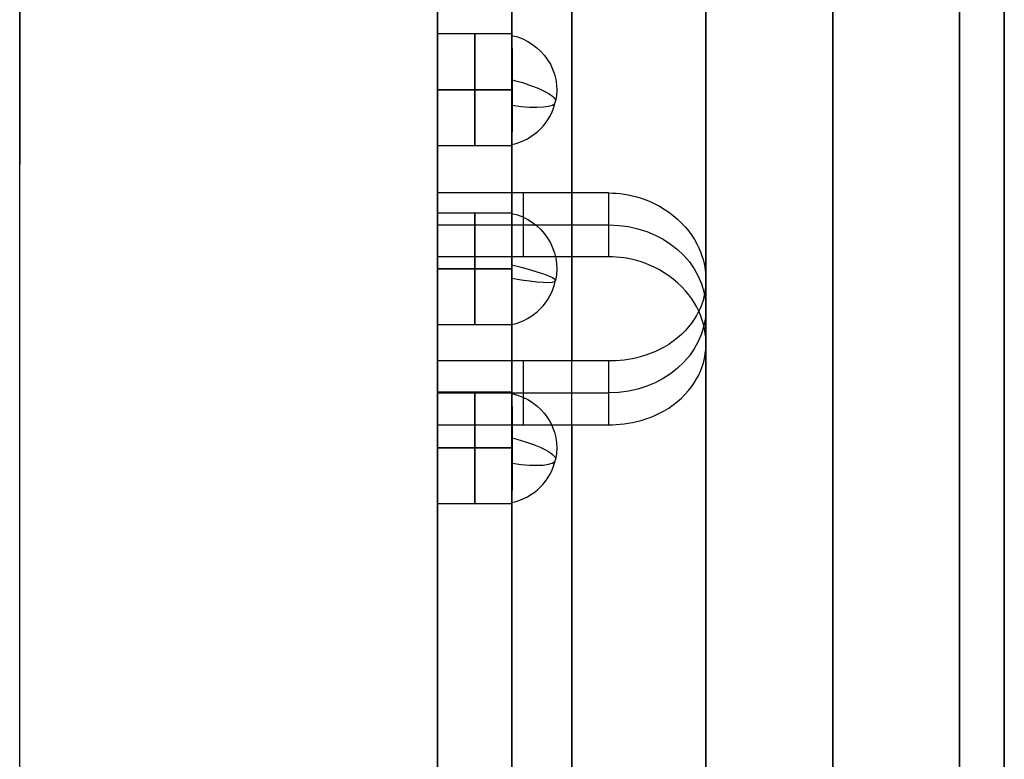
# Model space of a CAD drawing. Header units: millimetres. Extents: x -66 to 114, y 79 to 395.
# Tile 105 of 211: x 53.35 to 59.95, y 88.19 to 93.14. Entities that reach past the tile are written whole.
import ezdxf

# ---------------------------------------------------------------- set-up
doc = ezdxf.new("R2010")
doc.units = ezdxf.units.MM
doc.layers.add('Layer 01', color=7, linetype='Continuous', true_color=0x000000)

# ---------------------------------------------------------------- blocks, each defined once
blk = doc.blocks.new('Block 03')
at = {"layer": 'Layer 01'}
for p, q in [((56.15, 94.6986, 13.6304), (56.15, 93.048, 13.6304)), ((56.65, 93.0483, 13.65), (56.15, 93.0483, 13.65)), ((56.2106, 92.6733, 14.025), (56.15, 92.6733, 14.025)), ((56.2106, 92.6733, 13.275), (56.15, 92.6733, 13.275)), ((56.6502, 92.6733, 13.275), (56.2106, 92.6733, 13.275)), ((56.6502, 92.6733, 14.025), (56.2106, 92.6733, 14.025)), ((56.65, 92.2987, 13.65), (56.15, 92.2981, 13.65)), ((56.15, 92.2986, 13.6304), (56.15, 90.648, 13.6304)), ((56.725, 91.9827, 9.0753), (56.725, 91.5545, 8.3337)), ((56.65, 91.8483, 11.5), (56.15, 91.8483, 11.5)), ((56.65, 91.8483, 15.8), (56.15, 91.8483, 15.8)), ((56.15, 91.7686, 8.7045), (57.3, 91.7686, 8.7045)), ((56.1742, 91.4733, 11.875), (56.15, 91.4733, 11.875)), ((56.1742, 91.4733, 16.175), (56.15, 91.4733, 16.175)), ((56.1742, 91.4733, 11.125), (56.15, 91.4733, 11.125)), ((56.1742, 91.4733, 15.425), (56.15, 91.4733, 15.425)), ((56.65, 91.4733, 11.125), (56.1742, 91.4733, 11.125)), ((56.65, 91.4733, 15.425), (56.1742, 91.4733, 15.425)), ((56.65, 91.4733, 11.875), (56.1742, 91.4733, 11.875)), ((56.65, 91.4733, 16.175), (56.1742, 91.4733, 16.175)), ((57.95, 91.3983, 9.3632), (57.95, 90.9733, 8.6271)), ((56.65, 91.0984, 11.5), (56.15, 91.0983, 11.5)), ((56.65, 91.0984, 15.8), (56.15, 91.0983, 15.8)), ((56.725, 90.8568, 9.7253), (56.725, 90.4287, 8.9837)), ((56.65, 90.6483, 13.65), (56.15, 90.6483, 13.65)), ((56.15, 90.6428, 9.3545), (57.3, 90.6428, 9.3545)), ((56.2106, 90.2733, 14.025), (56.15, 90.2733, 14.025)), ((56.2106, 90.2733, 13.275), (56.15, 90.2733, 13.275)), ((56.6502, 90.2733, 13.275), (56.2106, 90.2733, 13.275)), ((56.6502, 90.2733, 14.025), (56.2106, 90.2733, 14.025)), ((56.65, 89.8987, 13.65), (56.15, 89.8981, 13.65)), ((56.15, 89.8986, 13.6304), (56.15, 88.0733, 13.6304))]:
    blk.add_line(p, q, dxfattribs=at)
at = {"layer": 'Layer 01', "extrusion": (1, 9.34925e-16, 2.7939e-15)}
blk.add_arc((93.8733, 13.65, 53.35), 7.6, 180, 0, dxfattribs=at)
at = {"layer": 'Layer 01', "extrusion": (-1, -1.86985e-15, -2.7939e-15)}
blk.add_arc((-93.8733, 13.65, -53.35), 7.6, 0, 180, dxfattribs=at)
at = {"layer": 'Layer 01', "extrusion": (-1, -1.14604e-15, -2.7939e-15)}
blk.add_arc((-93.8733, 13.65, -59.95), 6.2, 0, 180, dxfattribs=at)
at = {"layer": 'Layer 01', "extrusion": (1, 1.14604e-15, 2.7939e-15)}
blk.add_arc((93.8733, 13.65, 59.95), 6.2, 180, 360, dxfattribs=at)
at = {"layer": 'Layer 01', "extrusion": (-1, 0, 0)}
for centre, radius, start, end in [((-93.8733, 13.65, -58.8), 5.9, 0, 180), ((-93.8733, 13.65, -58.8), 5.9, 180, 0), ((-93.8733, 13.65, -56.65), 7.6, 236.96669, 334.6669), ((-93.8733, 13.65, -56.65), 7.6, 0, 94.6669), ((-92.6733, 13.65, -56.4001), 0.375, 89.99997, 269.99997), ((-92.6733, 13.65, -56.4001), 0.375, 0, 89.99997), ((-92.6733, 13.65, -56.4001), 0.375, 269.99997, 0), ((-91.4733, 11.5, -56.4), 0.375, 89.99994, 269.99994), ((-91.4733, 15.8, -56.4), 0.375, 89.99994, 269.99994), ((-91.4733, 11.5, -56.4), 0.375, 269.99994, 0), ((-91.4733, 11.5, -56.4), 0.375, 0, 89.99994), ((-91.4733, 15.8, -56.4), 0.375, 269.99994, 0), ((-91.4733, 15.8, -56.4), 0.375, 0, 89.99994), ((-90.2733, 13.65, -56.4001), 0.375, 89.99997, 269.99997), ((-90.2733, 13.65, -56.4001), 0.375, 0, 89.99997), ((-90.2733, 13.65, -56.4001), 0.375, 269.99997, 0)]:
    blk.add_arc(centre, radius, start, end, dxfattribs=at)
at = {"layer": 'Layer 01', "extrusion": (1, 1.68236e-30, 2.7939e-15)}
for start, end in [(360, 180), (180, 360)]:
    blk.add_arc((93.8733, 13.65, 59.65), 5.9, start, end, dxfattribs=at)
at = {"layer": 'Layer 01', "extrusion": (-1, 0, -3.55271e-15)}
for radius, start, end in [(5.8, 206.4346, 293.5654), (5.8, 306.4346, 83.5654), (4.95, 292.45452, 307.54548)]:
    blk.add_arc((-93.8733, 13.65, -57.05), radius, start, end, dxfattribs=at)
at = {"layer": 'Layer 01', "extrusion": (-1, -4.04839e-16, -2.72072e-15)}
blk.add_arc((-93.8733, 13.65, -59.95), 7.6, 26.93853, 93.78729, dxfattribs=at)
at = {"layer": 'Layer 01', "extrusion": (-1, 5.78726e-16, -6.91019e-16)}
blk.add_arc((-93.8733, 13.65, -59.95), 7.6, 266.93853, 333.78729, dxfattribs=at)
at = {"layer": 'Layer 01', "extrusion": (-3.46598e-14, 0.227876, -0.97369)}
blk.add_arc((-56.5656, 93.3456, 7.8272), 0.3844, 102.68038, 191.7521, dxfattribs=at)
at = {"layer": 'Layer 01', "extrusion": (-0.203678, -0.95328, -0.223099)}
for centre in [(35.9536, -9.5499, -102.9101), (36.455, -9.0263, -100.6222)]:
    blk.add_arc(centre, 0.3844, 280.24919, 357.27092, dxfattribs=at)
at = {"layer": 'Layer 01', "extrusion": (3.46667e-14, -0.227876, 0.97369)}
blk.add_arc((56.5656, 93.3456, -7.8272), 0.3844, 282.68038, 348.2479, dxfattribs=at)
at = {"layer": 'Layer 01', "extrusion": (0.203678, 0.95328, 0.223099)}
for centre in [(-35.9538, -9.5502, 102.9101), (-36.4552, -9.0265, 100.6222)]:
    blk.add_arc(centre, 0.3842, 105.66788, 182.68752, dxfattribs=at)
at = {"layer": 'Layer 01', "extrusion": (2.2541e-14, -0.118165, -0.992994)}
blk.add_arc((56.5656, -89.4736, -22.2283), 0.3844, 282.68038, 11.7521, dxfattribs=at)
at = {"layer": 'Layer 01', "extrusion": (3.84796e-14, -0.118165, -0.992994)}
blk.add_arc((56.5656, -88.9655, -26.4982), 0.3844, 282.68038, 11.7521, dxfattribs=at)
at = {"layer": 'Layer 01', "extrusion": (-1.42109e-14, -0.5, -0.866025)}
blk.add_arc((57.3, -74.4717, -53.4226), 0.65, 270, 90, dxfattribs=at)
at = {"layer": 'Layer 01', "extrusion": (0.203678, 0.972179, -0.115688)}
for centre in [(-36.6066, 23.1221, 99.1192), (-36.6066, 27.3932, 98.6217)]:
    blk.add_arc(centre, 0.3844, 101.56139, 178.60742, dxfattribs=at)
at = {"layer": 'Layer 01', "extrusion": (-0.203678, -0.972179, 0.115688)}
for centre in [(36.6066, 23.1221, -99.1192), (36.6066, 27.3932, -98.6217)]:
    blk.add_arc(centre, 0.3844, 284.34855, 1.38842, dxfattribs=at)
at = {"layer": 'Layer 01', "extrusion": (-2.12538e-14, 0.118165, 0.992994)}
blk.add_arc((-56.5656, -89.4736, 22.2283), 0.3844, 102.68038, 168.2479, dxfattribs=at)
at = {"layer": 'Layer 01', "extrusion": (-3.68698e-14, 0.118165, 0.992994)}
blk.add_arc((-56.5656, -88.9655, 26.4982), 0.3844, 102.68038, 168.2479, dxfattribs=at)
at = {"layer": 'Layer 01', "extrusion": (-3.76296e-14, 0.227876, -0.97369)}
blk.add_arc((-56.5656, 91.0088, 7.2803), 0.3844, 102.68038, 191.7521, dxfattribs=at)
at = {"layer": 'Layer 01', "extrusion": (4.02525e-14, -0.227876, 0.97369)}
blk.add_arc((56.5656, 91.0088, -7.2803), 0.3844, 282.68038, 348.2479, dxfattribs=at)
at = {"layer": 'Layer 01'}
for points, knots in [([(57.95, 87.9733, 13.65), (57.95, 87.9733, 13.4698), (57.95, 87.9856, 13.2005), (57.95, 88.0215, 12.8879), (57.95, 88.0449, 12.732), (57.95, 88.056, 12.6653), (57.95, 88.0637, 12.6208), (57.95, 88.0675, 12.5999), (57.95, 88.1066, 12.3886), (57.95, 88.1721, 12.1104), (57.95, 88.272, 11.7922), (57.95, 88.3199, 11.6572), (57.95, 88.3529, 11.5675), (57.95, 88.3693, 11.5245), (57.95, 88.4608, 11.2932), (57.95, 88.5842, 11.0223), (57.95, 88.7278, 10.7614), (57.95, 88.828, 10.5898), (57.95, 88.8794, 10.5066), (57.95, 89.1575, 10.0811), (57.95, 89.4139, 9.7656), (57.95, 89.8451, 9.3343), (57.95, 90.0708, 9.1307), (57.95, 90.3519, 8.9142), (57.95, 90.4762, 8.8259), (57.95, 90.5598, 8.7681), (57.95, 90.6032, 8.739), (57.95, 90.8114, 8.6028), (57.95, 91.0684, 8.4527), (57.95, 91.3808, 8.3007), (57.95, 91.5174, 8.2406), (57.95, 91.609, 8.2016), (57.95, 91.6572, 8.1818), (57.95, 91.8791, 8.0939), (57.95, 92.1496, 8.0017), (57.95, 92.4723, 7.9174), (57.95, 92.6354, 7.881), (57.95, 92.7057, 7.8666), (57.95, 92.7527, 7.8574), (57.95, 92.7776, 7.8526), (57.95, 93.1539, 7.7829), (57.95, 93.5131, 7.7501), (57.95, 94.0534, 7.75), (57.95, 94.3227, 7.7623), (57.95, 94.6353, 7.7982), (57.95, 94.7912, 7.8215), (57.95, 94.858, 7.8327), (57.95, 94.9025, 7.8404), (57.95, 94.9234, 7.8442), (57.95, 95.1347, 7.8832), (57.95, 95.4129, 7.9487), (57.95, 95.7311, 8.0487), (57.95, 95.8661, 8.0965), (57.95, 95.9558, 8.1295), (57.95, 95.9988, 8.1459), (57.95, 96.2302, 8.2375), (57.95, 96.5011, 8.3608), (57.95, 96.7619, 8.5045), (57.95, 96.9336, 8.6047), (57.95, 97.0168, 8.6561), (57.95, 97.4422, 8.9342), (57.95, 97.7577, 9.1906), (57.95, 98.189, 9.6218), (57.95, 98.3927, 9.8475), (57.95, 98.6092, 10.1286), (57.95, 98.6974, 10.2528), (57.95, 98.7553, 10.3365), (57.95, 98.7844, 10.3798), (57.95, 98.9205, 10.588), (57.95, 99.0707, 10.845), (57.95, 99.2226, 11.1575), (57.95, 99.2828, 11.294), (57.95, 99.3218, 11.3857), (57.95, 99.3415, 11.4339), (57.95, 99.4294, 11.6558), (57.95, 99.5216, 11.9262), (57.95, 99.606, 12.2489), (57.95, 99.6423, 12.4121), (57.95, 99.6567, 12.4824), (57.95, 99.666, 12.5293), (57.95, 99.6707, 12.5542), (57.95, 99.7406, 12.9312), (57.95, 99.7734, 13.2891), (57.95, 99.7733, 13.65)], [0, 0, 0, 0, 0.579641, 0.869462, 1.014372, 1.086828, 1.086828, 1.159283, 1.159283, 1.738924, 2.028745, 2.173655, 2.173655, 2.318565, 2.318565, 2.898207, 3.188027, 3.188027, 3.477848, 3.477848, 4.637131, 4.637131, 5.216772, 5.506593, 5.651503, 5.651503, 5.796413, 5.796413, 6.376055, 6.665875, 6.810786, 6.810786, 6.955696, 6.955696, 7.535338, 7.825158, 7.970069, 8.042524, 8.042524, 8.114979, 8.114979, 9.274262, 9.274262, 9.853903, 10.143724, 10.288634, 10.361089, 10.361089, 10.433544, 10.433544, 11.013186, 11.303006, 11.447917, 11.447917, 11.592827, 11.592827, 12.172468, 12.462289, 12.462289, 12.75211, 12.75211, 13.911392, 13.911392, 14.491034, 14.780854, 14.925765, 14.925765, 15.070675, 15.070675, 15.650316, 15.940137, 16.085047, 16.085047, 16.229958, 16.229958, 16.809599, 17.09942, 17.24433, 17.316785, 17.316785, 17.38924, 17.38924, 18.548523, 18.548523, 18.548523, 18.548523]), ([(57.95, 99.7733, 13.65), (57.95, 99.7733, 13.8304), (57.95, 99.761, 14.1), (57.95, 99.7251, 14.4124), (57.95, 99.7017, 14.5682), (57.95, 99.6906, 14.6348), (57.95, 99.6829, 14.6792), (57.95, 99.6792, 14.7001), (57.95, 99.6401, 14.9114), (57.95, 99.5746, 15.1896), (57.95, 99.4747, 15.5078), (57.95, 99.4268, 15.6428), (57.95, 99.3938, 15.7325), (57.95, 99.3774, 15.7755), (57.95, 99.2858, 16.0068), (57.95, 99.1625, 16.2777), (57.95, 99.0189, 16.5386), (57.95, 98.9186, 16.7102), (57.95, 98.8672, 16.7934), (57.95, 98.5892, 17.2189), (57.95, 98.3327, 17.5344), (57.95, 97.9015, 17.9657), (57.95, 97.6758, 18.1693), (57.95, 97.3947, 18.3858), (57.95, 97.2705, 18.4741), (57.95, 97.1868, 18.5319), (57.95, 97.1435, 18.561), (57.95, 96.9353, 18.6972), (57.95, 96.6783, 18.8473), (57.95, 96.3659, 18.9993), (57.95, 96.2293, 19.0594), (57.95, 96.1376, 19.0984), (57.95, 96.0895, 19.1182), (57.95, 95.8675, 19.2061), (57.95, 95.5971, 19.2983), (57.95, 95.2744, 19.3826), (57.95, 95.1112, 19.419), (57.95, 95.0409, 19.4334), (57.95, 94.994, 19.4426), (57.95, 94.969, 19.4474), (57.95, 94.5928, 19.5171), (57.95, 94.2335, 19.5499), (57.95, 93.6932, 19.55), (57.95, 93.424, 19.5377), (57.95, 93.1113, 19.5018), (57.95, 92.9554, 19.4785), (57.95, 92.8887, 19.4673), (57.95, 92.8442, 19.4596), (57.95, 92.8232, 19.4558), (57.95, 92.6119, 19.4168), (57.95, 92.3338, 19.3513), (57.95, 92.0156, 19.2513), (57.95, 91.8805, 19.2035), (57.95, 91.7908, 19.1705), (57.95, 91.7478, 19.1541), (57.95, 91.5165, 19.0625), (57.95, 91.2456, 18.9392), (57.95, 90.9848, 18.7955), (57.95, 90.8131, 18.6953), (57.95, 90.7299, 18.6439), (57.95, 90.3044, 18.3658), (57.95, 89.989, 18.1094), (57.95, 89.5576, 17.6782), (57.95, 89.354, 17.4525), (57.95, 89.1375, 17.1714), (57.95, 89.0492, 17.0472), (57.95, 88.9914, 16.9635), (57.95, 88.9623, 16.9202), (57.95, 88.8261, 16.712), (57.95, 88.676, 16.455), (57.95, 88.524, 16.1425), (57.95, 88.4639, 16.006), (57.95, 88.4249, 15.9143), (57.95, 88.4052, 15.8661), (57.95, 88.3172, 15.6442), (57.95, 88.225, 15.3738), (57.95, 88.1407, 15.0511), (57.95, 88.1043, 14.8879), (57.95, 88.09, 14.8176), (57.95, 88.0807, 14.7707), (57.95, 88.0759, 14.7457), (57.95, 88.0062, 14.3693), (57.95, 87.9734, 14.0114), (57.95, 87.9733, 13.65)], [0, 0, 0, 0, 0.579641, 0.869461, 1.014372, 1.086827, 1.086827, 1.159282, 1.159282, 1.738923, 2.028743, 2.173653, 2.173653, 2.318564, 2.318564, 2.898204, 3.188025, 3.188025, 3.477845, 3.477845, 4.637127, 4.637127, 5.216768, 5.506588, 5.651499, 5.651499, 5.796409, 5.796409, 6.37605, 6.66587, 6.81078, 6.81078, 6.955691, 6.955691, 7.535331, 7.825152, 7.970062, 8.042517, 8.042517, 8.114972, 8.114972, 9.274254, 9.274254, 9.853895, 10.143715, 10.288626, 10.361081, 10.361081, 10.433536, 10.433536, 11.013177, 11.302997, 11.447907, 11.447907, 11.592818, 11.592818, 12.172459, 12.462279, 12.462279, 12.752099, 12.752099, 13.911381, 13.911381, 14.491022, 14.780842, 14.925753, 14.925753, 15.070663, 15.070663, 15.650304, 15.940124, 16.085034, 16.085034, 16.229945, 16.229945, 16.809586, 17.099406, 17.244316, 17.316771, 17.316771, 17.389226, 17.389226, 18.548508, 18.548508, 18.548508, 18.548508]), ([(57.95, 99.3235, 11.6663), (57.95, 99.252, 11.4697), (57.95, 99.1295, 11.1824), (57.95, 98.9601, 10.8601), (57.95, 98.8819, 10.7248), (57.95, 98.8285, 10.6352), (57.95, 98.8018, 10.5917), (57.95, 98.5443, 10.185), (57.95, 98.2771, 9.8514), (57.95, 97.8233, 9.3975), (57.95, 97.5851, 9.1842), (57.95, 97.2875, 8.9592), (57.95, 97.1558, 8.8679), (57.95, 97.067, 8.8082), (57.95, 97.0209, 8.7781), (57.95, 96.624, 8.5266), (57.95, 96.2495, 8.3427), (57.95, 95.6608, 8.1283), (57.95, 95.3622, 8.0375), (57.95, 95.0572, 7.9711), (57.95, 94.8524, 7.9323), (57.95, 94.7515, 7.9159), (57.95, 94.2214, 7.8446), (57.95, 93.7941, 7.8349), (57.95, 93.1547, 7.8907), (57.95, 92.8382, 7.936), (57.95, 92.4746, 8.0194), (57.95, 92.3199, 8.0616), (57.95, 92.2171, 8.0912), (57.95, 92.1645, 8.1072), (57.95, 91.7167, 8.2496), (57.95, 91.3363, 8.4176), (57.95, 90.9733, 8.6271)], [0, 0, 0, 0, 0.633472, 0.950208, 1.108576, 1.108576, 1.266944, 1.266944, 2.533887, 2.533887, 3.167359, 3.484095, 3.642463, 3.642463, 3.800831, 3.800831, 5.067775, 5.067775, 5.701247, 6.017983, 6.017983, 6.334719, 6.334719, 7.601662, 7.601662, 8.235134, 8.55187, 8.710238, 8.710238, 8.868606, 8.868606, 10.13555, 10.13555, 10.13555, 10.13555]), ([(56.15, 91.5545, 8.3337), (56.15, 91.8823, 8.1907), (56.15, 92.3852, 8.0238), (56.15, 92.9913, 7.9121), (56.15, 93.2992, 7.8771), (56.15, 93.4543, 7.8648), (56.15, 93.5211, 7.8606), (56.15, 93.5657, 7.8581), (56.15, 93.5867, 7.857), (56.15, 93.7993, 7.8474), (56.15, 94.0822, 7.8483), (56.15, 94.3642, 7.87), (56.15, 94.5521, 7.8891), (56.15, 94.6442, 7.9007), (56.15, 95.1212, 7.9727), (56.15, 95.4944, 8.0678), (56.15, 96.0384, 8.2658), (56.15, 96.3043, 8.3778), (56.15, 96.561, 8.5093), (56.15, 96.7301, 8.6014), (56.15, 96.8153, 8.6507), (56.15, 97.0576, 8.7985), (56.15, 97.2916, 8.9576), (56.15, 97.5501, 9.1626), (56.15, 97.6579, 9.2546), (56.15, 97.729, 9.3169), (56.15, 97.7656, 9.3498), (56.15, 97.9332, 9.5038), (56.15, 98.1248, 9.6973), (56.15, 98.3318, 9.9383), (56.15, 98.4312, 10.0625), (56.15, 98.4729, 10.1166), (56.15, 98.5005, 10.1528), (56.15, 98.5149, 10.1721), (56.15, 98.7335, 10.466), (56.15, 98.9132, 10.7589), (56.15, 99.0669, 11.068)], [0, 0, 0, 0, 1.103551, 1.655326, 1.931214, 2.069157, 2.138129, 2.138129, 2.207101, 2.207101, 2.758877, 3.034764, 3.034764, 3.310652, 3.310652, 4.414203, 4.414203, 4.965978, 5.241866, 5.241866, 5.517753, 5.517753, 6.069529, 6.345416, 6.48336, 6.48336, 6.621304, 6.621304, 7.173079, 7.448967, 7.586911, 7.655883, 7.655883, 7.724855, 7.724855, 8.828405, 8.828405, 8.828405, 8.828405]), ([(57.95, 90.9733, 8.6271), (57.95, 90.7047, 8.7822), (57.95, 90.3249, 9.0436), (57.95, 89.9225, 9.3985), (57.95, 89.7315, 9.5884), (57.95, 89.6518, 9.6725), (57.95, 89.5992, 9.7292), (57.95, 89.5746, 9.7561), (57.95, 89.1105, 10.2756), (57.95, 88.7658, 10.8248), (57.95, 88.3893, 11.7332), (57.95, 88.2412, 12.1969), (57.95, 88.1385, 12.7543), (57.95, 88.1047, 13.0372), (57.95, 88.0922, 13.1796), (57.95, 88.0877, 13.2409), (57.95, 88.085, 13.2818), (57.95, 88.0837, 13.3034), (57.95, 88.0475, 13.9416), (57.95, 88.1106, 14.5524), (57.95, 88.3511, 15.4505), (57.95, 88.5051, 15.8848), (57.95, 88.7439, 16.3654), (57.95, 88.878, 16.5993), (57.95, 88.9387, 16.6981), (57.95, 88.9798, 16.7637), (57.95, 88.9995, 16.7945), (57.95, 89.3812, 17.3772), (57.95, 89.8225, 17.8523), (57.95, 90.6025, 18.451), (57.95, 91.012, 18.7141), (57.95, 91.5239, 18.9576), (57.95, 91.7883, 19.0635), (57.95, 91.9227, 19.1124), (57.95, 91.9807, 19.1326), (57.95, 92.0195, 19.1458), (57.95, 92.0401, 19.1527), (57.95, 92.6471, 19.3528), (57.95, 93.2521, 19.4499), (57.95, 93.8733, 19.45)], [0, 0, 0, 0, 0.951729, 1.427593, 1.665525, 1.784492, 1.784492, 1.903458, 1.903458, 3.806915, 3.806915, 4.758644, 5.234509, 5.472441, 5.591407, 5.65089, 5.65089, 5.710373, 5.710373, 7.613831, 7.613831, 8.56556, 9.041424, 9.279356, 9.398322, 9.398322, 9.517288, 9.517288, 11.420746, 11.420746, 12.372475, 12.848339, 13.086272, 13.205238, 13.264721, 13.264721, 13.324204, 13.324204, 15.227661, 15.227661, 15.227661, 15.227661]), ([(56.15, 93.2233, 19.4135), (56.15, 92.9406, 19.3816), (56.15, 92.5244, 19.3037), (56.15, 92.0526, 19.1602), (56.15, 91.8201, 19.0753), (56.15, 91.7213, 19.0361), (56.15, 91.6555, 19.0093), (56.15, 91.6242, 18.9963), (56.15, 91.0421, 18.7471), (56.15, 90.5416, 18.4347), (56.15, 89.864, 17.8517), (56.15, 89.551, 17.5379), (56.15, 89.2311, 17.1329), (56.15, 89.0824, 16.9207), (56.15, 89.0211, 16.8276), (56.15, 88.9808, 16.7651), (56.15, 88.9599, 16.7322), (56.15, 88.6419, 16.2182), (56.15, 88.4182, 15.7006), (56.15, 88.1973, 14.8764), (56.15, 88.1177, 14.4606), (56.15, 88.0789, 13.969), (56.15, 88.073, 13.7215), (56.15, 88.0733, 13.6151), (56.15, 88.0742, 13.5441), (56.15, 88.0749, 13.5102), (56.15, 88.0942, 12.8773), (56.15, 88.202, 12.2972), (56.15, 88.4971, 11.4534), (56.15, 88.6748, 11.0474), (56.15, 88.9348, 10.6016), (56.15, 89.0781, 10.3856), (56.15, 89.1423, 10.2946), (56.15, 89.1857, 10.2342), (56.15, 89.2088, 10.2028), (56.15, 89.571, 9.7187), (56.15, 89.9706, 9.3219), (56.15, 90.4287, 8.9837)], [0, 0, 0, 0, 0.869663, 1.304494, 1.52191, 1.630618, 1.630618, 1.739326, 1.739326, 3.478651, 3.478651, 4.348314, 4.783146, 5.000561, 5.109269, 5.109269, 5.217977, 5.217977, 6.957303, 6.957303, 7.826966, 8.261797, 8.479213, 8.587921, 8.587921, 8.696628, 8.696628, 10.435954, 10.435954, 11.305617, 11.740448, 11.957864, 12.066572, 12.066572, 12.17528, 12.17528, 13.914605, 13.914605, 13.914605, 13.914605]), ([(56.65, 93.0385, 13.7355), (56.65, 93.0641, 13.6259), (56.65, 93.0371, 13.5052), (56.65, 92.8972, 13.3288), (56.65, 92.7859, 13.275), (56.6502, 92.6733, 13.275)], [-0.6975317, -0.6975317, -0.6975317, -0.6975317, -0.3487658, -0.3487658, 0, 0, 0, 0]), ([(56.15, 93.0385, 13.7355), (56.15, 93.0509, 13.6821), (56.15, 93.0523, 13.6294), (56.15, 93.028, 13.5144), (56.15, 93.0016, 13.4595), (56.15, 92.9465, 13.3913), (56.15, 92.9255, 13.3708), (56.15, 92.8783, 13.3346), (56.15, 92.8557, 13.3211), (56.15, 92.7822, 13.2871), (56.15, 92.7275, 13.2749), (56.15, 92.6733, 13.275)], [0, 0, 0, 0, 0.1700014, 0.1700014, 0.3400028, 0.3400028, 0.4250035, 0.4250035, 0.5100042, 0.5100042, 0.6800056, 0.6800056, 0.6800056, 0.6800056]), ([(56.15, 92.6733, 14.025), (56.15, 92.7529, 14.0249), (56.15, 92.8425, 13.9955), (56.15, 92.9427, 13.9146), (56.15, 92.9724, 13.8797), (56.15, 93.0142, 13.8117), (56.15, 93.0292, 13.7749), (56.15, 93.0385, 13.7355)], [0, 0, 0, 0, 0.2542823, 0.2542823, 0.3814235, 0.3814235, 0.5085647, 0.5085647, 0.5085647, 0.5085647]), ([(56.6502, 92.6733, 14.025), (56.65, 92.7571, 14.025), (56.65, 92.8407, 13.9959), (56.65, 92.972, 13.8918), (56.65, 93.0194, 13.8171), (56.65, 93.0385, 13.7355)], [-0.5121331, -0.5121331, -0.5121331, -0.5121331, -0.2560666, -0.2560666, 0, 0, 0, 0]), ([(56.15, 92.3082, 13.5645), (56.15, 92.3174, 13.5251), (56.15, 92.3325, 13.4883), (56.15, 92.3743, 13.4203), (56.15, 92.4039, 13.3854), (56.15, 92.5042, 13.3045), (56.15, 92.5938, 13.2751), (56.15, 92.6733, 13.275)], [-0.5085647, -0.5085647, -0.5085647, -0.5085647, -0.3814235, -0.3814235, -0.2542823, -0.2542823, 0, 0, 0, 0]), ([(56.15, 92.6733, 14.025), (56.15, 92.6192, 14.0251), (56.15, 92.5645, 14.0129), (56.15, 92.491, 13.9789), (56.15, 92.4683, 13.9654), (56.15, 92.4211, 13.9292), (56.15, 92.4002, 13.9087), (56.15, 92.345, 13.8405), (56.15, 92.3186, 13.7856), (56.15, 92.3008, 13.7012), (56.15, 92.2981, 13.6753), (56.15, 92.2981, 13.65)], [-0.6800056, -0.6800056, -0.6800056, -0.6800056, -0.5100042, -0.5100042, -0.4250035, -0.4250035, -0.3400028, -0.3400028, -0.1700014, -0.1700014, -0.0904966, -0.0904966, -0.0904966, -0.0904966]), ([(56.6502, 92.6733, 13.275), (56.65, 92.5895, 13.275), (56.65, 92.506, 13.3041), (56.65, 92.3747, 13.4082), (56.65, 92.3273, 13.4829), (56.65, 92.3082, 13.5645)], [-0.5121331, -0.5121331, -0.5121331, -0.5121331, -0.2560666, -0.2560666, 0, 0, 0, 0]), ([(56.6501, 92.571, 14.0103), (56.65, 92.4962, 13.9886), (56.65, 92.4279, 13.9441), (56.65, 92.3274, 13.8174), (56.65, 92.2992, 13.7337), (56.65, 92.2987, 13.65)], [0.1072895, 0.1072895, 0.1072895, 0.1072895, 0.3487658, 0.3487658, 0.6084109, 0.6084109, 0.6084109, 0.6084109]), ([(57.3, 91.9827, 9.0753), (57.3616, 91.9827, 9.0753), (57.4356, 91.9743, 9.0781), (57.5963, 91.9217, 9.1001), (57.6836, 91.8766, 9.1199), (57.8363, 91.737, 9.1841), (57.8847, 91.6594, 9.2227), (57.9413, 91.5169, 9.2967), (57.95, 91.452, 9.3322), (57.95, 91.3443, 9.3944), (57.9411, 91.2808, 9.4331), (57.8843, 91.1455, 9.5195), (57.8362, 91.0737, 9.567), (57.6827, 90.948, 9.6561), (57.596, 90.9087, 9.685), (57.4355, 90.8634, 9.7194), (57.3616, 90.8568, 9.7253), (57.3, 90.8568, 9.7253)], [0, 0, 0, 0, 0.257371, 0.257371, 0.514742, 0.514742, 0.772114, 0.772114, 1.029485, 1.029485, 1.286856, 1.286856, 1.544227, 1.544227, 1.801598, 1.801598, 2.05897, 2.05897, 2.05897, 2.05897]), ([(56.15, 91.4733, 11.875), (56.15, 91.5241, 11.875), (56.15, 91.5748, 11.8647), (56.15, 91.6683, 11.8243), (56.15, 91.7154, 11.7918), (56.15, 91.7894, 11.7092), (56.15, 91.8166, 11.661), (56.15, 91.8406, 11.5808), (56.15, 91.8449, 11.557), (56.15, 91.8492, 11.5067), (56.15, 91.8488, 11.4813), (56.15, 91.8457, 11.4557)], [0, 0, 0, 0, 0.1593467, 0.1593467, 0.3186934, 0.3186934, 0.4780401, 0.4780401, 0.5577135, 0.5577135, 0.6373868, 0.6373868, 0.6373868, 0.6373868]), ([(56.15, 91.4733, 16.175), (56.15, 91.5241, 16.175), (56.15, 91.5748, 16.1647), (56.15, 91.6683, 16.1243), (56.15, 91.7154, 16.0918), (56.15, 91.7894, 16.0092), (56.15, 91.8166, 15.961), (56.15, 91.8406, 15.8808), (56.15, 91.8449, 15.857), (56.15, 91.8492, 15.8067), (56.15, 91.8488, 15.7813), (56.15, 91.8457, 15.7557)], [0, 0, 0, 0, 0.1593467, 0.1593467, 0.3186934, 0.3186934, 0.4780401, 0.4780401, 0.5577135, 0.5577135, 0.6373868, 0.6373868, 0.6373868, 0.6373868]), ([(56.15, 91.8457, 11.4557), (56.15, 91.8405, 11.4122), (56.15, 91.8281, 11.3708), (56.15, 91.7985, 11.312), (56.15, 91.7857, 11.2911), (56.15, 91.7574, 11.254), (56.15, 91.7415, 11.2368), (56.15, 91.6885, 11.1893), (56.15, 91.648, 11.1647), (56.15, 91.5594, 11.132), (56.15, 91.5168, 11.1249), (56.15, 91.4733, 11.125)], [0, 0, 0, 0, 0.1367745, 0.1367745, 0.2051618, 0.2051618, 0.2735491, 0.2735491, 0.4103236, 0.4103236, 0.5470982, 0.5470982, 0.5470982, 0.5470982]), ([(56.15, 91.8457, 15.7557), (56.15, 91.8405, 15.7122), (56.15, 91.8281, 15.6708), (56.15, 91.7985, 15.612), (56.15, 91.7857, 15.5911), (56.15, 91.7574, 15.554), (56.15, 91.7415, 15.5368), (56.15, 91.6885, 15.4893), (56.15, 91.648, 15.4647), (56.15, 91.5594, 15.432), (56.15, 91.5168, 15.4249), (56.15, 91.4733, 15.425)], [0, 0, 0, 0, 0.1367745, 0.1367745, 0.2051618, 0.2051618, 0.2735491, 0.2735491, 0.4103236, 0.4103236, 0.5470982, 0.5470982, 0.5470982, 0.5470982]), ([(56.65, 91.8457, 11.4557), (56.65, 91.8582, 11.5605), (56.65, 91.8238, 11.6701), (56.65, 91.6896, 11.8213), (56.65, 91.5964, 11.8668), (56.65, 91.5002, 11.874)], [-0.651905, -0.651905, -0.651905, -0.651905, -0.3259525, -0.3259525, -0.0276559, -0.0276559, -0.0276559, -0.0276559]), ([(56.65, 91.8457, 15.7557), (56.65, 91.8582, 15.8605), (56.65, 91.8238, 15.9701), (56.65, 91.6896, 16.1213), (56.65, 91.5964, 16.1668), (56.65, 91.5002, 16.174)], [-0.651905, -0.651905, -0.651905, -0.651905, -0.3259525, -0.3259525, -0.0276559, -0.0276559, -0.0276559, -0.0276559]), ([(56.65, 91.8457, 11.4557), (56.65, 91.835, 11.3656), (56.65, 91.7902, 11.2799), (56.65, 91.6545, 11.1593), (56.65, 91.5641, 11.125), (56.65, 91.4733, 11.125)], [0, 0, 0, 0, 0.278208, 0.278208, 0.556416, 0.556416, 0.556416, 0.556416]), ([(56.65, 91.8457, 15.7557), (56.65, 91.835, 15.6656), (56.65, 91.7902, 15.5799), (56.65, 91.6545, 15.4593), (56.65, 91.5641, 15.425), (56.65, 91.4733, 15.425)], [0, 0, 0, 0, 0.278208, 0.278208, 0.556416, 0.556416, 0.556416, 0.556416]), ([(57.95, 90.9733, 8.6271), (57.95, 91.027, 8.5961), (57.9413, 91.092, 8.5603), (57.8847, 91.2338, 8.4854), (57.8367, 91.3105, 8.4463), (57.6831, 91.4499, 8.38), (57.5963, 91.4942, 8.3597), (57.4357, 91.5463, 8.3367), (57.3616, 91.5545, 8.3337), (57.3, 91.5545, 8.3337)], [0, 0, 0, 0, 0.257303, 0.257303, 0.514606, 0.514606, 0.77191, 0.77191, 1.029213, 1.029213, 1.029213, 1.029213]), ([(56.15, 91.4733, 11.875), (56.15, 91.4299, 11.8751), (56.15, 91.3873, 11.868), (56.15, 91.2987, 11.8353), (56.15, 91.2582, 11.8107), (56.15, 91.2052, 11.7632), (56.15, 91.1892, 11.746), (56.15, 91.1609, 11.7089), (56.15, 91.1481, 11.688), (56.15, 91.1186, 11.6292), (56.15, 91.1061, 11.5878), (56.15, 91.101, 11.5443)], [-0.5470982, -0.5470982, -0.5470982, -0.5470982, -0.4103236, -0.4103236, -0.2735491, -0.2735491, -0.2051618, -0.2051618, -0.1367745, -0.1367745, 0, 0, 0, 0]), ([(56.15, 91.0983, 11.5), (56.15, 91.0983, 11.4893), (56.15, 91.0987, 11.4787), (56.15, 91.1017, 11.443), (56.15, 91.1061, 11.4192), (56.15, 91.1301, 11.339), (56.15, 91.1573, 11.2908), (56.15, 91.2313, 11.2082), (56.15, 91.2783, 11.1757), (56.15, 91.3719, 11.1353), (56.15, 91.4226, 11.125), (56.15, 91.4733, 11.125)], [-0.5912016, -0.5912016, -0.5912016, -0.5912016, -0.5577135, -0.5577135, -0.4780401, -0.4780401, -0.3186934, -0.3186934, -0.1593467, -0.1593467, 0, 0, 0, 0]), ([(56.15, 91.4733, 16.175), (56.15, 91.4299, 16.1751), (56.15, 91.3873, 16.168), (56.15, 91.2987, 16.1353), (56.15, 91.2582, 16.1107), (56.15, 91.2052, 16.0632), (56.15, 91.1892, 16.046), (56.15, 91.1609, 16.0089), (56.15, 91.1481, 15.988), (56.15, 91.1186, 15.9292), (56.15, 91.1061, 15.8878), (56.15, 91.101, 15.8443)], [-0.5470982, -0.5470982, -0.5470982, -0.5470982, -0.4103236, -0.4103236, -0.2735491, -0.2735491, -0.2051618, -0.2051618, -0.1367745, -0.1367745, 0, 0, 0, 0]), ([(56.15, 91.0983, 15.8), (56.15, 91.0983, 15.7893), (56.15, 91.0987, 15.7787), (56.15, 91.1017, 15.743), (56.15, 91.1061, 15.7192), (56.15, 91.1301, 15.639), (56.15, 91.1573, 15.5908), (56.15, 91.2313, 15.5082), (56.15, 91.2783, 15.4757), (56.15, 91.3719, 15.4353), (56.15, 91.4226, 15.425), (56.15, 91.4733, 15.425)], [-0.5912016, -0.5912016, -0.5912016, -0.5912016, -0.5577135, -0.5577135, -0.4780401, -0.4780401, -0.3186934, -0.3186934, -0.1593467, -0.1593467, 0, 0, 0, 0]), ([(56.65, 91.101, 11.5443), (56.65, 91.1117, 11.6344), (56.65, 91.1565, 11.7201), (56.65, 91.2922, 11.8407), (56.65, 91.3826, 11.875), (56.65, 91.4733, 11.875)], [0, 0, 0, 0, 0.278208, 0.278208, 0.556416, 0.556416, 0.556416, 0.556416]), ([(56.65, 91.101, 15.8443), (56.65, 91.1117, 15.9344), (56.65, 91.1565, 16.0201), (56.65, 91.2922, 16.1407), (56.65, 91.3826, 16.175), (56.65, 91.4733, 16.175)], [0, 0, 0, 0, 0.278208, 0.278208, 0.556416, 0.556416, 0.556416, 0.556416]), ([(56.65, 91.4733, 11.125), (56.65, 91.3678, 11.125), (56.65, 91.263, 11.1721), (56.65, 91.1327, 11.3189), (56.65, 91.0988, 11.4093), (56.65, 91.0984, 11.5)], [-0.651905, -0.651905, -0.651905, -0.651905, -0.3259525, -0.3259525, -0.0457367, -0.0457367, -0.0457367, -0.0457367]), ([(56.65, 91.4733, 15.425), (56.65, 91.3678, 15.425), (56.65, 91.263, 15.4721), (56.65, 91.1327, 15.6189), (56.65, 91.0988, 15.7093), (56.65, 91.0984, 15.8)], [-0.651905, -0.651905, -0.651905, -0.651905, -0.3259525, -0.3259525, -0.0457367, -0.0457367, -0.0457367, -0.0457367]), ([(57.3, 90.4287, 8.9837), (57.3616, 90.4287, 8.9837), (57.4356, 90.4354, 8.9781), (57.596, 90.4812, 8.9446), (57.6826, 90.5209, 8.9164), (57.836, 90.6474, 8.8293), (57.8845, 90.7201, 8.782), (57.9413, 90.8562, 8.6965), (57.95, 90.9197, 8.658), (57.95, 90.9733, 8.6271)], [0, 0, 0, 0, 0.257297, 0.257297, 0.514593, 0.514593, 0.77189, 0.77189, 1.029187, 1.029187, 1.029187, 1.029187]), ([(56.15, 90.6385, 13.7355), (56.15, 90.6509, 13.6821), (56.15, 90.6523, 13.6294), (56.15, 90.628, 13.5144), (56.15, 90.6016, 13.4595), (56.15, 90.5465, 13.3913), (56.15, 90.5255, 13.3708), (56.15, 90.4783, 13.3346), (56.15, 90.4557, 13.3211), (56.15, 90.3822, 13.2871), (56.15, 90.3275, 13.2749), (56.15, 90.2733, 13.275)], [0, 0, 0, 0, 0.1700014, 0.1700014, 0.3400028, 0.3400028, 0.4250035, 0.4250035, 0.5100042, 0.5100042, 0.6800056, 0.6800056, 0.6800056, 0.6800056]), ([(56.15, 90.2733, 14.025), (56.15, 90.3529, 14.0249), (56.15, 90.4425, 13.9955), (56.15, 90.5427, 13.9146), (56.15, 90.5724, 13.8797), (56.15, 90.6142, 13.8117), (56.15, 90.6292, 13.7749), (56.15, 90.6385, 13.7355)], [0, 0, 0, 0, 0.2542823, 0.2542823, 0.3814235, 0.3814235, 0.5085647, 0.5085647, 0.5085647, 0.5085647]), ([(56.65, 90.6385, 13.7355), (56.65, 90.6641, 13.6259), (56.65, 90.6371, 13.5052), (56.65, 90.4972, 13.3288), (56.65, 90.3859, 13.275), (56.6502, 90.2733, 13.275)], [-0.6975317, -0.6975317, -0.6975317, -0.6975317, -0.3487658, -0.3487658, 0, 0, 0, 0]), ([(56.6502, 90.2733, 14.025), (56.65, 90.3571, 14.025), (56.65, 90.4407, 13.9959), (56.65, 90.572, 13.8918), (56.65, 90.6194, 13.8171), (56.65, 90.6385, 13.7355)], [-0.5121331, -0.5121331, -0.5121331, -0.5121331, -0.2560666, -0.2560666, 0, 0, 0, 0]), ([(56.15, 89.9082, 13.5645), (56.15, 89.9174, 13.5251), (56.15, 89.9325, 13.4883), (56.15, 89.9743, 13.4203), (56.15, 90.0039, 13.3854), (56.15, 90.1042, 13.3045), (56.15, 90.1938, 13.2751), (56.15, 90.2733, 13.275)], [-0.5085647, -0.5085647, -0.5085647, -0.5085647, -0.3814235, -0.3814235, -0.2542823, -0.2542823, 0, 0, 0, 0]), ([(56.15, 90.2733, 14.025), (56.15, 90.2192, 14.0251), (56.15, 90.1645, 14.0129), (56.15, 90.091, 13.9789), (56.15, 90.0683, 13.9654), (56.15, 90.0211, 13.9292), (56.15, 90.0002, 13.9087), (56.15, 89.945, 13.8405), (56.15, 89.9186, 13.7856), (56.15, 89.9008, 13.7012), (56.15, 89.8981, 13.6753), (56.15, 89.8981, 13.65)], [-0.6800056, -0.6800056, -0.6800056, -0.6800056, -0.5100042, -0.5100042, -0.4250035, -0.4250035, -0.3400028, -0.3400028, -0.1700014, -0.1700014, -0.0904966, -0.0904966, -0.0904966, -0.0904966]), ([(56.6502, 90.2733, 13.275), (56.65, 90.1895, 13.275), (56.65, 90.106, 13.3041), (56.65, 89.9747, 13.4082), (56.65, 89.9273, 13.4829), (56.65, 89.9082, 13.5645)], [-0.5121331, -0.5121331, -0.5121331, -0.5121331, -0.2560666, -0.2560666, 0, 0, 0, 0]), ([(56.6501, 90.171, 14.0103), (56.65, 90.0962, 13.9886), (56.65, 90.0279, 13.9441), (56.65, 89.9274, 13.8174), (56.65, 89.8992, 13.7337), (56.65, 89.8987, 13.65)], [0.1072895, 0.1072895, 0.1072895, 0.1072895, 0.3487658, 0.3487658, 0.6084109, 0.6084109, 0.6084109, 0.6084109])]:
    blk.add_open_spline(points, degree=3, knots=knots, dxfattribs=at)
for points, degree in [([(53.35, 93.8733, 22.35), (53.35, 93.0233, 23.85), (53.35, 92.1733, 25.35)], 2), ([(56.6502, 92.6733, 14.025), (56.4001, 92.6733, 14.025), (56.15, 92.6733, 14.025)], 2), ([(56.15, 92.6733, 13.275), (56.4001, 92.6733, 13.275), (56.6502, 92.6733, 13.275)], 2), ([(56.6502, 92.6733, 14.025), (56.6501, 92.6387, 14.025), (56.6501, 92.6042, 14.0199), (56.6501, 92.571, 14.0103)], 3), ([(56.15, 92.2981, 13.65), (56.15, 92.2981, 13.6211), (56.15, 92.3016, 13.5929), (56.15, 92.3082, 13.5645)], 3), ([(56.65, 92.3082, 13.5645), (56.65, 92.3016, 13.5925), (56.65, 92.2985, 13.6213), (56.65, 92.2987, 13.65)], 3), ([(53.35, 84.9733, 25.35), (53.35, 88.5733, 25.35), (53.35, 92.1733, 25.35)], 2), ([(56.15, 90.8568, 9.7253), (56.15, 91.2034, 9.4589), (56.15, 91.5787, 9.2423), (56.15, 91.9827, 9.0753)], 3), ([(56.15, 91.9827, 9.0753), (56.15, 91.7686, 8.7045), (56.15, 91.5545, 8.3337)], 2), ([(57.3, 91.9827, 9.0753), (56.725, 91.9827, 9.0753), (56.15, 91.9827, 9.0753)], 2), ([(57.3, 91.5545, 8.3337), (57.3, 91.7686, 8.7045), (57.3, 91.9827, 9.0753)], 2), ([(57.3, 91.5545, 8.3337), (56.725, 91.5545, 8.3337), (56.15, 91.5545, 8.3337)], 2), ([(56.65, 91.5002, 11.874), (56.65, 91.4912, 11.8747), (56.65, 91.4823, 11.875), (56.65, 91.4733, 11.875)], 3), ([(56.65, 91.5002, 16.174), (56.65, 91.4912, 16.1747), (56.65, 91.4823, 16.175), (56.65, 91.4733, 16.175)], 3), ([(56.65, 91.4733, 11.875), (56.4, 91.4733, 11.875), (56.15, 91.4733, 11.875)], 2), ([(56.15, 91.4733, 11.125), (56.4, 91.4733, 11.125), (56.65, 91.4733, 11.125)], 2), ([(56.65, 91.4733, 16.175), (56.4, 91.4733, 16.175), (56.15, 91.4733, 16.175)], 2), ([(56.15, 91.4733, 15.425), (56.4, 91.4733, 15.425), (56.65, 91.4733, 15.425)], 2), ([(56.15, 91.101, 11.5443), (56.15, 91.0992, 11.5295), (56.15, 91.0983, 11.5147), (56.15, 91.0983, 11.5)], 3), ([(56.15, 91.101, 15.8443), (56.15, 91.0992, 15.8295), (56.15, 91.0983, 15.8147), (56.15, 91.0983, 15.8)], 3), ([(56.65, 91.0984, 11.5), (56.65, 91.0984, 11.5148), (56.65, 91.0992, 11.5296), (56.65, 91.101, 11.5443)], 3), ([(56.65, 91.0984, 15.8), (56.65, 91.0984, 15.8148), (56.65, 91.0992, 15.8296), (56.65, 91.101, 15.8443)], 3), ([(57.3, 90.8568, 9.7253), (56.725, 90.8568, 9.7253), (56.15, 90.8568, 9.7253)], 2), ([(56.15, 90.4287, 8.9837), (56.15, 90.6428, 9.3545), (56.15, 90.8568, 9.7253)], 2), ([(57.3, 90.4287, 8.9837), (57.3, 90.6428, 9.3545), (57.3, 90.8568, 9.7253)], 2), ([(56.15, 90.4287, 8.9837), (56.725, 90.4287, 8.9837), (57.3, 90.4287, 8.9837)], 2), ([(56.6502, 90.2733, 14.025), (56.4001, 90.2733, 14.025), (56.15, 90.2733, 14.025)], 2), ([(56.15, 90.2733, 13.275), (56.4001, 90.2733, 13.275), (56.6502, 90.2733, 13.275)], 2), ([(56.6502, 90.2733, 14.025), (56.6501, 90.2387, 14.025), (56.6501, 90.2042, 14.0199), (56.6501, 90.171, 14.0103)], 3), ([(56.15, 89.8981, 13.65), (56.15, 89.8981, 13.6211), (56.15, 89.9016, 13.5929), (56.15, 89.9082, 13.5645)], 3), ([(56.65, 89.9082, 13.5645), (56.65, 89.9016, 13.5925), (56.65, 89.8985, 13.6213), (56.65, 89.8987, 13.65)], 3)]:
    blk.add_open_spline(points, degree=degree, dxfattribs=at)

msp = doc.modelspace()

# ---------------------------------------------------------------- block references
at = {"layer": 'Layer 01'}
msp.add_blockref('Block 03', (0, 0), dxfattribs=at)

doc.saveas('drawing.dxf')
